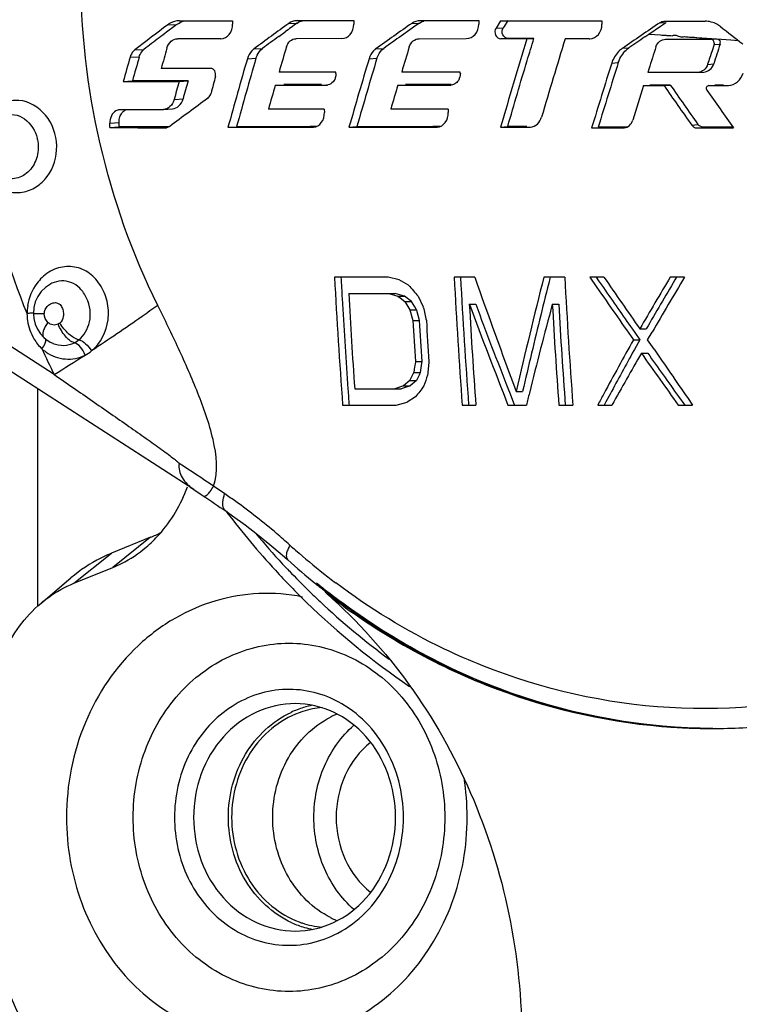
# Model space of a CAD drawing. Header units: millimetres. Extents: x 0 to 420, y 0 to 297.
# Tile 12 of 105: x 87.35 to 90.39, y 115.24 to 119.39. Entities that reach past the tile are written whole.
import ezdxf

# ---------------------------------------------------------------- set-up
doc = ezdxf.new("R2010")
doc.units = ezdxf.units.MM
doc.header["$LTSCALE"] = 23.1
doc.layers.get('0').update_dxf_attribs({"linetype": 'CONTINUOUS'})
doc.layers.add('DIM_PILOTEES', color=7, linetype='CONTINUOUS')
doc.styles.get("Standard").update_dxf_attribs({"font": 'txt', "width": 0.7})
doc.dimstyles.new('DIMSTYLE_1', dxfattribs={"dimtxt": 2.5, "dimasz": 3.5, "dimexe": 2, "dimexo": 0, "dimtad": 1, "dimlfac": 3.333333, "dimdsep": 46, "dimtxsty": 'Standard', "dimblk": '_FILLED', "dimblk1": '_FILLED', "dimblk2": '_FILLED', "dimcen": 0.09, "dimazin": 2, "dimtp": 0.5, "dimtm": 0.5, "dimtfac": 1, "dimtofl": 0, "dimtmove": 0, "dimatfit": 3, "dimldrblk": '_FILLED', "dimfxl": 0, "dimtolj": 1, "dimarcsym": 0})

# ---------------------------------------------------------------- blocks, each defined once
blk = doc.blocks.new('_FILLED')
at = {"color": 0, "linetype": 'ByBlock'}
blk.add_solid([(0, 0), (-1, 0.1429), (-1, -0.1429)], dxfattribs=at)
blk = doc.blocks.new('*D2')
at = {"layer": 'DIM_PILOTEES', "color": 2, "linetype": 'Continuous'}
for p, q in [((88.8747, 130.8745), (44.9762, 130.8745)), ((46.9762, 130.8745), (46.9762, 93.3745)), ((46.9762, 55.8745), (46.9762, 93.3745)), ((81.4324, 55.8745), (44.9762, 55.8745))]:
    blk.add_line(p, q, dxfattribs=at)
at = {"layer": 'DIM_PILOTEES', "color": 2, "linetype": 'Continuous', "xscale": 3.5, "yscale": 3.5, "zscale": 3.5}
for p, rotation in [((46.9762, 130.8745), 90), ((46.9762, 55.8745), 270)]:
    blk.add_blockref('_FILLED', p, dxfattribs=dict(at, rotation=rotation))
at = {"layer": 'DIM_PILOTEES', "color": 2, "linetype": 'Continuous', "insert": (43.8512, 93.3745), "char_height": 2.5, "width": 8.571429, "attachment_point": 2, "rotation": 90, "line_spacing_factor": 0.9}
blk.add_mtext('{\\ftxt;\\W0.0001;\\H0.0001;\\~}{\\ftxt;\\W2.2857142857;\\H2.5; }{\\ftxt;\\W0.0001;\\H0.0001;\\~}', dxfattribs=at)
blk = doc.blocks.new('*D3')
at = {"layer": 'DIM_PILOTEES', "color": 2, "linetype": 'Continuous'}
for p, q in [((74.3574, 100.1284), (74.3574, 170.3745)), ((137.9574, 98.666), (137.9574, 170.3745)), ((74.3574, 168.3745), (106.1574, 168.3745)), ((137.9574, 168.3745), (106.1574, 168.3745))]:
    blk.add_line(p, q, dxfattribs=at)
at = {"layer": 'DIM_PILOTEES', "color": 2, "linetype": 'Continuous', "xscale": 3.5, "yscale": 3.5, "zscale": 3.5, "rotation": 180}
blk.add_blockref('_FILLED', (74.3574, 168.3745), dxfattribs=at)
at = {"layer": 'DIM_PILOTEES', "color": 2, "linetype": 'Continuous', "xscale": 3.5, "yscale": 3.5, "zscale": 3.5}
blk.add_blockref('_FILLED', (137.9574, 168.3745), dxfattribs=at)
at = {"layer": 'DIM_PILOTEES', "color": 2, "linetype": 'Continuous', "insert": (106.1574, 171.4995), "char_height": 2.5, "width": 8.035714, "attachment_point": 2, "line_spacing_factor": 0.9}
blk.add_mtext('{\\ftxt;\\W0.0001;\\H0.0001;\\~}{\\ftxt;\\W2.1428571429;\\H2.5; }{\\ftxt;\\W0.0001;\\H0.0001;\\~}', dxfattribs=at)
blk = doc.blocks.new('*D9')
at = {"layer": 'DIM_PILOTEES', "color": 2, "linetype": 'Continuous'}
for p, q in [((88.1574, 126.9745), (49.9762, 126.9745)), ((51.9762, 126.9745), (51.9762, 91.4245)), ((51.9762, 55.8745), (51.9762, 91.4245)), ((80.3574, 55.8745), (49.9762, 55.8745))]:
    blk.add_line(p, q, dxfattribs=at)
at = {"layer": 'DIM_PILOTEES', "color": 2, "linetype": 'Continuous', "xscale": 3.5, "yscale": 3.5, "zscale": 3.5}
for p, rotation in [((51.9762, 126.9745), 90), ((51.9762, 55.8745), 270)]:
    blk.add_blockref('_FILLED', p, dxfattribs=dict(at, rotation=rotation))
at = {"layer": 'DIM_PILOTEES', "color": 2, "linetype": 'Continuous', "insert": (48.8512, 91.4245), "char_height": 2.5, "width": 8.571429, "attachment_point": 2, "rotation": 90, "line_spacing_factor": 0.9}
blk.add_mtext('{\\ftxt;\\W0.0001;\\H0.0001;\\~}{\\ftxt;\\W2.2857142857;\\H2.5; }{\\ftxt;\\W0.0001;\\H0.0001;\\~}', dxfattribs=at)

msp = doc.modelspace()

# ---------------------------------------------------------------- linework, layer by layer
at = {"color": 7, "linetype": 'Continuous'}
for p, q in [((88.0282, 119.3864), (88.026, 119.3864)), ((88.0282, 119.3864), (88.2141, 119.3865)), ((88.2141, 119.3865), (88.2516, 119.3865)), ((88.2516, 119.3865), (88.2517, 119.3721)), ((88.4896, 119.375), (88.5247, 119.3762)), ((88.5241, 119.3866), (88.5223, 119.3865)), ((88.5241, 119.3866), (88.7234, 119.3866)), ((88.7234, 119.3866), (88.7636, 119.3866)), ((88.7636, 119.3866), (88.7638, 119.3724)), ((89.0089, 119.3751), (89.0412, 119.3763)), ((89.0412, 119.3763), (89.026, 119.3656)), ((89.0443, 119.3866), (89.2498, 119.3866)), ((89.2498, 119.3866), (89.2912, 119.3866)), ((89.2912, 119.3866), (89.2913, 119.3724)), ((89.3838, 119.3856), (89.3645, 119.3555)), ((89.3838, 119.3856), (89.8113, 119.3856)), ((89.4141, 119.3867), (89.3981, 119.3618)), ((89.8113, 119.3856), (89.8114, 119.3711)), ((90.0558, 119.378), (90.0825, 119.3792)), ((90.0594, 119.3634), (90.0795, 119.3771)), ((90.0748, 119.384), (90.2468, 119.3843)), ((90.0795, 119.3771), (90.0825, 119.3792)), ((87.9779, 119.3689), (88.0157, 119.3701)), ((88.4471, 119.3198), (88.4736, 119.3392)), ((89.0006, 119.3478), (88.9649, 119.3226)), ((89.026, 119.3656), (89.0006, 119.3478)), ((89.3645, 119.3555), (89.3949, 119.3568)), ((89.3981, 119.3618), (89.3949, 119.3568)), ((90.01, 119.3297), (90.0594, 119.3634)), ((88.2025, 119.3104), (88.0205, 119.3104)), ((88.7129, 119.3106), (88.52, 119.3104)), ((89.0401, 119.3104), (89.2389, 119.3106)), ((89.385, 119.3094), (89.4152, 119.3109)), ((89.4945, 119.3094), (89.385, 119.3094)), ((89.5242, 119.3109), (89.4152, 119.3109)), ((89.4945, 119.3094), (89.5242, 119.3109)), ((89.7575, 119.3094), (89.6563, 119.3094)), ((89.7575, 119.3094), (89.76, 119.3095)), ((89.7575, 119.3094), (89.7598, 119.3095)), ((89.9926, 119.3177), (90.01, 119.3297)), ((90.01, 119.3297), (90.035, 119.3279)), ((90.035, 119.3279), (90.0588, 119.3262)), ((90.0805, 119.3081), (90.2709, 119.3081)), ((90.1026, 119.3234), (90.1076, 119.3228)), ((90.2709, 119.3081), (90.2965, 119.3096)), ((90.2965, 119.3097), (90.3554, 119.3056)), ((90.3554, 119.3056), (90.3863, 119.3035)), ((87.8394, 119.2633), (87.8779, 119.265)), ((88.3425, 119.2678), (88.3783, 119.2695)), ((88.857, 119.2678), (88.8901, 119.2695)), ((89.8978, 119.2698), (89.9254, 119.2716)), ((90.2851, 119.2859), (90.2764, 119.2592)), ((90.2851, 119.2859), (90.3106, 119.2875)), ((87.8193, 119.2322), (87.8579, 119.2342)), ((88.3144, 119.2258), (88.3504, 119.2277)), ((88.828, 119.2258), (88.8613, 119.2277)), ((89.8529, 119.2076), (89.8807, 119.2097)), ((88.1603, 119.1848), (87.9508, 119.1848)), ((88.648, 119.1698), (88.4483, 119.1698)), ((88.6883, 119.1698), (88.648, 119.1698)), ((88.6884, 119.1642), (88.6883, 119.1698)), ((89.1719, 119.1698), (88.9661, 119.1698)), ((89.2134, 119.1698), (89.1719, 119.1698)), ((89.2136, 119.1642), (89.2135, 119.1698)), ((90.0093, 119.1821), (90.0047, 119.1675)), ((90.0415, 119.1675), (90.0047, 119.1675)), ((90.2132, 119.1675), (90.0415, 119.1675)), ((90.2166, 119.1678), (90.2132, 119.1677)), ((90.2166, 119.1678), (90.2424, 119.1698)), ((90.2579, 119.2022), (90.2834, 119.2038)), ((87.7904, 119.1298), (87.8292, 119.1323)), ((87.7904, 119.1298), (88.0264, 119.1297)), ((87.8927, 119.1322), (87.8292, 119.1323)), ((88.0639, 119.1322), (87.8927, 119.1322)), ((88.0264, 119.1297), (88.0639, 119.1322)), ((88.4323, 119.1146), (88.6483, 119.1146)), ((88.6281, 119.1172), (88.4677, 119.1172)), ((88.6483, 119.1146), (88.6522, 119.1149)), ((88.6506, 119.1147), (88.6483, 119.1146)), ((88.9495, 119.1146), (89.1722, 119.1146)), ((89.1749, 119.1172), (88.9822, 119.1172)), ((89.1749, 119.1148), (89.1721, 119.1146)), ((89.1722, 119.1146), (89.1749, 119.1149)), ((89.9873, 119.1124), (90.0736, 119.1124)), ((90.1002, 119.1149), (90.0143, 119.1149)), ((90.0736, 119.1124), (90.1002, 119.1149)), ((90.2623, 119.1124), (90.3009, 119.1124)), ((90.3252, 119.1149), (90.2878, 119.1149)), ((90.3009, 119.1124), (90.3391, 119.1124)), ((90.3391, 119.1126), (90.3453, 119.1128)), ((88.005, 119.0535), (88.0427, 119.0564)), ((87.7773, 119.0109), (87.7748, 119.0107)), ((87.957, 119.0109), (87.7773, 119.0109)), ((87.9604, 119.0111), (87.957, 119.0109)), ((87.9604, 119.011), (87.9983, 119.0142)), ((88.5994, 119.0127), (88.4032, 119.0127)), ((88.639, 119.0127), (88.5994, 119.0127)), ((88.639, 119.0127), (88.6394, 118.9983)), ((89.1223, 119.0127), (88.9195, 119.0127)), ((89.1625, 119.0127), (89.1223, 119.0127)), ((89.1625, 119.0127), (89.1629, 118.9983)), ((87.7337, 118.9533), (87.7728, 118.9567)), ((87.7342, 118.9353), (87.7337, 118.9533)), ((87.7342, 118.9353), (87.7733, 118.9389)), ((87.7733, 118.9389), (87.7728, 118.9567)), ((87.9727, 118.9384), (87.7733, 118.9389)), ((87.9704, 118.9348), (87.973, 118.935)), ((87.9838, 118.9384), (87.9727, 118.9384)), ((88.6055, 118.94), (88.5801, 118.94)), ((88.5897, 118.9366), (88.5938, 118.9368)), ((88.5898, 118.9366), (88.5937, 118.937)), ((88.7434, 118.9366), (88.7772, 118.9401)), ((89.128, 118.94), (89.0971, 118.94)), ((89.128, 118.94), (89.0972, 118.94)), ((89.1117, 118.9366), (89.1163, 118.9371)), ((89.1117, 118.9366), (89.1164, 118.9369)), ((89.3836, 118.9366), (89.4139, 118.9402)), ((89.3836, 118.9366), (89.504, 118.9365)), ((89.4937, 118.9401), (89.4139, 118.9402)), ((89.504, 118.9365), (89.5097, 118.9372)), ((89.504, 118.9365), (89.5097, 118.937)), ((89.768, 118.934), (89.901, 118.934)), ((89.8855, 118.9375), (89.7962, 118.9375)), ((89.9167, 118.9375), (89.8855, 118.9375)), ((89.901, 118.9341), (89.9059, 118.9344)), ((90.1907, 118.9455), (90.2167, 118.9489)), ((90.2118, 118.934), (90.3673, 118.934)), ((90.3398, 118.9375), (90.2376, 118.9375)), ((90.3648, 118.9375), (90.3398, 118.9375)), ((87.4986, 117.8931), (86.4577, 118.5645)), ((88.0877, 117.4083), (86.4465, 118.4668)), ((88.9082, 118.3045), (88.6824, 118.3045)), ((88.956, 118.293), (88.9082, 118.3045)), ((89.2743, 118.3045), (89.1876, 118.3045)), ((89.6548, 118.3045), (89.5663, 118.3045)), ((89.5932, 118.3045), (89.5916, 118.2982)), ((89.8197, 118.3045), (89.7602, 118.3045)), ((89.7602, 118.3045), (89.7906, 118.2605)), ((89.7871, 118.3045), (89.7976, 118.2893)), ((90.1605, 118.3045), (90.1, 118.3045)), ((90.1269, 118.3045), (90.1199, 118.2927)), ((87.4894, 118.2782), (87.485, 118.2761)), ((88.9951, 118.2701), (88.956, 118.293)), ((89.7976, 118.2893), (89.8175, 118.2604)), ((88.7422, 118.2356), (88.9388, 118.2356)), ((88.9116, 118.2356), (88.9501, 118.2241)), ((88.9773, 118.2241), (88.9388, 118.2356)), ((88.9501, 118.2241), (88.9773, 118.2241)), ((88.9501, 118.2241), (88.96, 118.2165)), ((88.96, 118.2165), (88.9799, 118.2011)), ((89.007, 118.2011), (88.9773, 118.2241)), ((89.0356, 118.2241), (89.0573, 118.1782)), ((88.9799, 118.2011), (89.007, 118.2011)), ((88.9799, 118.2011), (89.0008, 118.1667)), ((89.0208, 118.1782), (89.007, 118.2011)), ((89.028, 118.1667), (89.0208, 118.1782)), ((89.2516, 118.1896), (89.2786, 118.1896)), ((89.6019, 118.1896), (89.6289, 118.1896)), ((87.4111, 118.1494), (87.413, 118.1292)), ((87.4112, 118.1493), (87.4111, 118.1494)), ((89.0008, 118.1667), (89.028, 118.1667)), ((89.0008, 118.1667), (89.013, 118.1207)), ((89.028, 118.1667), (89.03, 118.159)), ((89.03, 118.159), (89.0381, 118.1284)), ((89.0381, 118.1284), (89.0402, 118.1207)), ((89.013, 118.1207), (89.0402, 118.1207)), ((89.9716, 118.0862), (89.9986, 118.0862)), ((89.9404, 118.0843), (89.9498, 118.0709)), ((89.9498, 118.0709), (89.9714, 118.0403)), ((90.0045, 118.0403), (90.023, 118.072)), ((87.4933, 118.0249), (87.4936, 118.0247)), ((89.9444, 118.0403), (89.9714, 118.0403)), ((89.9714, 118.0403), (89.9486, 117.9991)), ((90.0314, 118.0008), (90.0045, 118.0403)), ((89.9486, 117.9991), (89.946, 117.9942)), ((89.9781, 117.9828), (90.0051, 117.9828)), ((89.0239, 117.9484), (89.0511, 117.9484)), ((89.05, 117.9407), (89.0447, 117.9024)), ((89.0511, 117.9484), (89.05, 117.9407)), ((89.0009, 117.8679), (89.0175, 117.9024)), ((89.0175, 117.9024), (89.0447, 117.9024)), ((89.0392, 117.8909), (89.0281, 117.8679)), ((89.0447, 117.9024), (89.0392, 117.8909)), ((88.7375, 117.8543), (88.7391, 117.8314)), ((88.974, 117.845), (88.937, 117.8335)), ((89.0013, 117.845), (88.9643, 117.8335)), ((89.0009, 117.8679), (88.974, 117.845)), ((88.974, 117.845), (89.0013, 117.845)), ((89.0009, 117.8679), (89.0281, 117.8679)), ((89.0281, 117.8679), (89.0013, 117.845)), ((87.429, 116.9157), (87.429, 117.8332)), ((88.7677, 117.8335), (88.9643, 117.8335)), ((89.0248, 117.799), (88.9885, 117.776)), ((89.4142, 117.8353), (89.4234, 117.8118)), ((89.4234, 117.8118), (89.4383, 117.7738)), ((89.4494, 117.822), (89.4766, 117.822)), ((89.8458, 117.8104), (89.8284, 117.7781)), ((90.1348, 117.8009), (90.1609, 117.7645)), ((90.1722, 117.7964), (90.1944, 117.7645)), ((88.7166, 117.7645), (88.942, 117.7645)), ((88.942, 117.7645), (88.9885, 117.776)), ((89.2216, 117.7645), (89.2793, 117.7645)), ((89.4147, 117.7645), (89.4926, 117.7645)), ((89.4383, 117.7738), (89.4419, 117.7645)), ((89.6296, 117.7645), (89.6886, 117.7645)), ((89.794, 117.7645), (89.8535, 117.7645)), ((89.8284, 117.7781), (89.8211, 117.7645)), ((90.1338, 117.7645), (90.1944, 117.7645)), ((88.2186, 117.3897), (88.1712, 117.4218)), ((88.2243, 117.3161), (88.2281, 117.3111)), ((88.226, 117.3176), (88.2297, 117.3126)), ((87.9059, 117.2063), (87.741, 117.1392)), ((87.9059, 117.2063), (87.7467, 117.0794)), ((87.5818, 117.0124), (87.741, 117.1392)), ((87.5818, 117.0124), (87.7467, 117.0794)), ((87.4419, 116.9274), (87.5697, 117.0352)), ((90.0637, 116.4086), (90.0682, 116.4082)), ((90.0638, 116.4099), (90.0683, 116.4097)), ((90.2792, 116.3995), (90.2926, 116.4002)), ((90.2792, 116.3995), (90.2926, 116.3996))]:
    msp.add_line(p, q, dxfattribs=at)
for points in [[(87.485, 118.2761), (87.4826, 118.2748), (87.4616, 118.2609), (87.4436, 118.2434), (87.4294, 118.2232), (87.419, 118.2006), (87.4128, 118.1756), (87.4111, 118.1494)], [(87.413, 118.1292), (87.4187, 118.1062), (87.4281, 118.0847), (87.4409, 118.0651), (87.455, 118.0497)], [(87.455, 118.0497), (87.4635, 118.0424), (87.4817, 118.0304), (87.4933, 118.0249)], [(88.0878, 117.4083), (88.0984, 117.4014), (88.1092, 117.3943), (88.1199, 117.3871), (88.1276, 117.3819)], [(88.2242, 117.3163), (88.2515, 117.2976), (88.3049, 117.2591), (88.3577, 117.2188), (88.4099, 117.1765), (88.4613, 117.1325), (88.4841, 117.1121)]]:
    msp.add_lwpolyline(points, dxfattribs=at)
for centre, radius, start, end in [((103.0777, 99.2085), 24.8898, 125.88138, 126.30038), ((96.4902, 108.3416), 13.6093, 125.82405, 126.08973), ((105.8511, 95.3823), 29.3141, 125.06777, 125.43122), ((112.6307, 86.2284), 40.1064, 124.25493, 124.5284), ((100.663, 102.5826), 21.0402, 127.07771, 127.55185), ((99.1811, 104.5877), 18.5253, 127.22909, 127.35214), ((100.6083, 102.7017), 20.8904, 127.07002, 127.21616), ((112.6708, 147.9382), 36.2842, 231.9603, 232.14752), ((101.5042, 101.5348), 22.3616, 127.33781, 127.54357), ((100.1317, 103.2759), 19.8478, 126.06554, 126.3115), ((105.6271, 95.7463), 28.8699, 125.25022, 125.43224), ((111.4582, 112.5745), 22.9732, 162.95239, 163.92235), ((112.3663, 112.2735), 23.775, 162.78621, 163.616), ((112.3844, 86.6288), 39.6227, 124.41098, 124.52881), ((104.8282, 114.462), 17.5258, 164.07622, 164.36653), ((106.8136, 113.8471), 19.1211, 163.50658, 163.83716), ((109.1101, 113.1316), 21.0296, 163.01235, 163.31377), ((114.7991, 111.2841), 26.0175, 162.11085, 162.32825), ((116.4129, 110.7477), 27.4875, 161.96175, 162.08666), ((116.1528, 110.8423), 27.1872, 161.90266, 162.08818), ((104.2145, 114.5567), 17.0489, 164.08316, 164.44073), ((104.1599, 114.5852), 16.9519, 164.08292, 164.44081), ((111.3822, 112.5478), 24.015, 163.85453, 164.5716), ((111.2951, 112.5854), 23.8867, 163.85469, 164.57173), ((112.3216, 112.196), 24.5227, 163.34171, 164.04576), ((112.2302, 112.2356), 24.3925, 163.34255, 164.04645), ((113.4814, 111.7346), 24.7563, 162.42537, 163.08493), ((113.5819, 111.6919), 24.8907, 162.42541, 163.08491), ((105.0031, 114.3352), 17.6408, 164.22946, 164.48657), ((104.9523, 114.3627), 17.5489, 164.22947, 164.48654), ((105.7094, 114.5274), 18.1295, 165.22115, 165.45476), ((89.1593, 119.1624), 0.0541, 334.5561, 341.4964), ((106.6285, 113.8717), 18.9365, 163.92657, 164.24721), ((108.9221, 113.1705), 20.8383, 163.42618, 163.71831), ((114.5932, 111.3589), 25.7986, 162.51003, 162.84973), ((112.5857, 134.7847), 27.4302, 214.84464, 215.27049), ((112.4829, 134.6972), 27.2726, 214.84456, 215.27077), ((113.6015, 135.4884), 28.5285, 215.07693, 215.47007), ((101.9777, 100.179), 23.4037, 126.22608, 126.71279), ((87.819, 118.9726), 0.0419, 117.9776, 126.1175), ((88.0967, 227.5527), 108.618, 269.808764, 269.933379), ((87.9705, 118.96), 0.0252, 269.5302, 275.6336), ((88.4112, 241.9911), 123.0547, 269.91685, 270.08312), ((88.4511, 244.3469), 125.407, 269.916855, 270.058983), ((88.9276, 253.2591), 134.3226, 269.921443, 270.078528), ((88.9649, 255.1092), 136.1692, 269.921019, 270.055676), ((87.2756, 118.8544), 0.156, 11.5637, 13.2542), ((90.9197, 119.5732), 3.8118, 192.6873, 201.9402), ((112.952, 119.5699), 24.3025, 182.98447, 184.26015), ((113.0029, 119.5789), 24.3267, 183.00279, 183.21568), ((113.6208, 119.5702), 24.4659, 182.96526, 184.23239), ((113.5093, 119.5699), 24.3276, 182.98151, 184.25588), ((114.1428, 127.0569), 26.3637, 199.38919, 200.50486), ((112.5235, 112.4907), 23.6819, 165.78877, 166.99001), ((112.6147, 112.4825), 23.7462, 165.82354, 166.20858), ((114.1711, 119.5703), 24.549, 182.95558, 184.2184), ((114.0556, 135.0043), 29.4323, 214.56881, 215.08651), ((111.8909, 105.3407), 25.3556, 149.25079, 149.82308), ((111.9783, 105.2383), 25.4311, 149.0833, 149.69208), ((111.5556, 138.1371), 30.0612, 221.3676, 221.48442), ((114.0197, 135.0219), 29.4618, 214.67499, 215.19733), ((113.8898, 134.919), 29.2743, 214.68415, 215.10454), ((111.7757, 105.4311), 25.1872, 149.29354, 149.8383), ((112.8428, 119.5696), 24.1662, 183.21493, 184.07022), ((113.0328, 119.5699), 24.3272, 183.14411, 184.09311), ((87.5954, 118.1498), 0.2114, 170.7084, 180.2308), ((113.8748, 123.7137), 25.4274, 192.57408, 192.70676), ((113.6507, 119.5674), 24.438, 183.2319, 184.23071), ((114.0703, 127.4709), 26.4973, 200.50392, 201.48852), ((113.9508, 127.4218), 26.3429, 200.51548, 201.34074), ((112.2804, 112.1291), 23.4743, 165.03817, 165.98297), ((114.0636, 119.5675), 24.5004, 183.22397, 184.22022), ((113.9522, 119.5672), 24.3623, 183.24158, 184.2435), ((87.4102, 118.0557), 0.097, 100.7067, 105.7343), ((87.6012, 118.152), 0.2173, 180.7855, 188.2528), ((112.2078, 112.5818), 23.3273, 166.20726, 167.01856), ((113.3904, 119.5701), 24.4204, 183.40249, 183.80765), ((113.2787, 119.5698), 24.2818, 183.42131, 183.82878), ((113.4643, 119.5701), 24.4371, 183.40024, 183.80511), ((87.4636, 118.0585), 0.0123, 219.2404, 225.6188), ((87.5803, 118.1435), 0.1946, 210.9828, 218.8474), ((87.5729, 118.1374), 0.185, 218.8278, 227.1392), ((87.5333, 118.1264), 0.1111, 297.0948, 308.7116), ((111.2994, 106.2135), 24.4113, 151.02151, 151.63286), ((87.5623, 118.1286), 0.1713, 227.7445, 235.1842), ((90.7924, 119.5229), 3.6749, 204.4511, 206.3272), ((83.3183, 124.6656), 7.9587, 301.6849, 302.79628), ((87.5532, 118.1229), 0.1659, 297.2757, 308.5743), ((111.1366, 106.3258), 24.1908, 151.16095, 151.65683), ((111.181, 105.7436), 24.4819, 150.00471, 150.59287), ((114.3605, 135.2135), 29.8563, 215.24828, 215.76289), ((114.2385, 135.1163), 29.6785, 215.26091, 215.69228), ((114.4804, 134.6948), 29.6048, 214.3257, 214.80608), ((112.1013, 114.7101), 23.3035, 172.01217, 172.12626), ((112.4611, 115.6213), 23.4956, 174.31588, 174.45665), ((110.611, 110.4401), 22.7881, 160.91564, 161.03787), ((108.1429, 103.3799), 23.9461, 142.83811, 142.97597), ((112.6533, 119.5564), 23.9764, 184.12574, 184.2859), ((111.948, 112.2126), 23.1315, 165.98411, 166.11257), ((110.9385, 106.409), 24.0008, 151.63422, 151.76224), ((85.98, 114.2661), 3.8419, 55.2247, 57.8205), ((107.03, 145.1304), 33.575, 235.73726, 235.93636), ((86.8868, 115.4202), 2.3775, 54.5596, 55.9327), ((90.9696, 119.4022), 3.4479, 217.3341, 222.6225), ((87.7572, 117.5716), 0.3945, 292.1553, 299.096), ((90.9209, 119.3827), 3.3585, 219.9987, 222.9671), ((90.4078, 119.2965), 2.8584, 227.9693, 228.6147), ((90.3922, 119.2786), 2.8346, 228.6113, 231.7053), ((90.8898, 119.3541), 3.3164, 222.9719, 223.6703), ((90.4429, 119.2851), 2.9255, 227.9671, 231.028), ((90.8732, 119.3382), 3.2933, 223.6691, 225.7113), ((90.3711, 119.2522), 2.8008, 231.7086, 233.0437), ((90.4307, 119.2703), 2.9063, 231.0309, 231.416), ((90.4267, 119.2463), 2.8805, 230.7882, 232.0879), ((90.8556, 119.3202), 3.2682, 225.7125, 226.8682), ((90.4257, 119.2639), 2.8982, 231.4157, 232.3234), ((87.0912, 115.491), 2.1482, 43.4111, 44.6455), ((90.4189, 119.2551), 2.8871, 232.3235, 233.0651), ((90.8, 119.2581), 3.1849, 226.8342, 233.6693), ((88.6678, 116.1047), 0.4004, 106.853, 114.9766), ((88.6671, 116.1038), 0.3862, 107.8686, 110.3424), ((88.6648, 116.1112), 0.3783, 95.3024, 107.8847), ((88.665, 116.1134), 0.3913, 101.0893, 106.8235), ((88.8436, 116.0973), 0.3932, 114.7873, 117.0291), ((88.8427, 116.0992), 0.3911, 112.424, 114.7873), ((90.2792, 118.9614), 2.5618, 265.2769, 266.8296), ((90.2792, 118.962), 2.5625, 266.8296, 268.0943), ((90.2792, 118.9625), 2.563, 268.0944, 270), ((90.2791, 118.9633), 2.5637, 270.3003, 276.0879), ((88.1873, 116.0244), 1.0552, 0.0078, 9.0786), ((88.8436, 115.9518), 0.3932, 242.9709, 245.2098), ((88.8427, 115.9499), 0.3911, 245.2098, 247.5766), ((88.6676, 115.9437), 0.3997, 245.526, 253.6561), ((88.6672, 115.9456), 0.3865, 249.7093, 251.6143), ((88.6649, 115.9382), 0.3787, 251.5977, 264.743), ((88.6649, 115.9353), 0.3908, 253.6855, 258.9362)]:
    msp.add_arc(centre, radius, start, end, dxfattribs=at)
for points, knots in [([(92.8032, 120.8183), (92.9096, 120.5406), (93.0483, 119.952), (93.0242, 119.05), (92.7718, 118.1909), (92.3099, 117.4451), (91.6737, 116.8743), (90.9133, 116.5294), (90.0941, 116.4433), (89.5592, 116.5641), (89.309, 116.6636)], [0, 0, 0, 0, 0.130828, 0.262503, 0.392895, 0.520228, 0.643644, 0.763545, 0.881554, 1, 1, 1, 1]), ([(87.936, 118.1851), (87.829, 118.4013), (87.6652, 118.8634), (87.6104, 119.3504), (87.6104, 119.5945)], [0, 0, 0, 0, 0.49695, 1, 1, 1, 1]), ([(88.026, 119.3864), (88.0132, 119.386), (87.9959, 119.3809), (87.9814, 119.3715), (87.9778, 119.3688)], [0, 0, 0, 0, 0.74106, 1, 1, 1, 1]), ([(90.3122, 119.3613), (90.3075, 119.365), (90.288, 119.3779), (90.2641, 119.3843), (90.2468, 119.3843)], [0, 0, 0, 0, 0.256329, 1, 1, 1, 1]), ([(88.2024, 119.3104), (88.2155, 119.3104), (88.244, 119.3267), (88.2519, 119.3568), (88.2518, 119.3721)], [0, 0, 0, 0, 0.459652, 1, 1, 1, 1]), ([(88.7129, 119.3106), (88.7264, 119.3107), (88.7554, 119.3266), (88.7639, 119.357), (88.7638, 119.3724)], [0, 0, 0, 0, 0.466568, 1, 1, 1, 1]), ([(89.2389, 119.3106), (89.2527, 119.3107), (89.2823, 119.3262), (89.2914, 119.357), (89.2913, 119.3723)], [0, 0, 0, 0, 0.472742, 1, 1, 1, 1]), ([(89.3645, 119.3555), (89.3591, 119.347), (89.3568, 119.3242), (89.3758, 119.3094), (89.385, 119.3094)], [0, 0, 0, 0, 0.523429, 1, 1, 1, 1]), ([(89.4152, 119.3109), (89.4061, 119.3109), (89.3873, 119.3257), (89.3895, 119.3483), (89.3949, 119.3568)], [0, 0, 0, 0, 0.475511, 1, 1, 1, 1]), ([(89.7598, 119.3095), (89.7736, 119.3102), (89.8023, 119.3257), (89.8115, 119.3561), (89.8114, 119.3711)], [0, 0, 0, 0, 0.478626, 1, 1, 1, 1]), ([(87.9749, 119.2703), (87.978, 119.2812), (87.9889, 119.3011), (88.0105, 119.3104), (88.0205, 119.3104)], [0, 0, 0, 0, 0.533782, 1, 1, 1, 1]), ([(88.4793, 119.2756), (88.4821, 119.2852), (88.492, 119.3025), (88.5111, 119.3104), (88.52, 119.3104)], [0, 0, 0, 0, 0.527936, 1, 1, 1, 1]), ([(88.9981, 119.2757), (89.001, 119.2852), (89.0115, 119.3027), (89.031, 119.3104), (89.0401, 119.3104)], [0, 0, 0, 0, 0.522702, 1, 1, 1, 1]), ([(89.4139, 118.9402), (89.4407, 119.033), (89.4767, 119.1568), (89.5147, 119.28), (89.5242, 119.3109)], [0, 0, 0, 0, 0.749205, 1, 1, 1, 1]), ([(90.0395, 119.2761), (90.0424, 119.285), (90.053, 119.3014), (90.0717, 119.3081), (90.0805, 119.3081)], [0, 0, 0, 0, 0.514439, 1, 1, 1, 1]), ([(90.0588, 119.3262), (90.066, 119.3253), (90.0807, 119.3249), (90.0952, 119.3237), (90.1026, 119.3234)], [0, 0, 0, 0, 0.49969, 1, 1, 1, 1]), ([(90.1076, 119.3228), (90.111, 119.3246), (90.1188, 119.3268), (90.1263, 119.3243), (90.1299, 119.3229)], [0, 0, 0, 0, 0.497145, 1, 1, 1, 1]), ([(90.1299, 119.3229), (90.1332, 119.3216), (90.1395, 119.3183), (90.1503, 119.318), (90.1606, 119.3197), (90.1745, 119.3174), (90.1919, 119.3172), (90.2198, 119.3147), (90.2547, 119.3126), (90.2827, 119.3107), (90.2966, 119.3096)], [0, 0, 0, 0, 0.063186, 0.125125, 0.187289, 0.24966, 0.374352, 0.499244, 0.749377, 1, 1, 1, 1]), ([(90.2858, 119.2936), (90.2854, 119.2974), (90.2821, 119.3048), (90.2744, 119.3081), (90.2708, 119.3081)], [0, 0, 0, 0, 0.515403, 1, 1, 1, 1]), ([(90.2965, 119.3097), (90.3, 119.3096), (90.3075, 119.3064), (90.3108, 119.2992), (90.3113, 119.2954)], [0, 0, 0, 0, 0.484304, 1, 1, 1, 1]), ([(87.8394, 119.2634), (87.8371, 119.2616), (87.8279, 119.2529), (87.8218, 119.2413), (87.8192, 119.2321)], [0, 0, 0, 0, 0.235997, 1, 1, 1, 1]), ([(87.8579, 119.2342), (87.8588, 119.2373), (87.8631, 119.2489), (87.8707, 119.2595), (87.8779, 119.265)], [0, 0, 0, 0, 0.266324, 1, 1, 1, 1]), ([(88.3425, 119.2678), (88.3392, 119.2654), (88.3266, 119.2539), (88.318, 119.2382), (88.3144, 119.2258)], [0, 0, 0, 0, 0.23847, 1, 1, 1, 1]), ([(88.3504, 119.2277), (88.3517, 119.232), (88.3576, 119.2478), (88.3683, 119.2622), (88.3783, 119.2695)], [0, 0, 0, 0, 0.264137, 1, 1, 1, 1]), ([(88.857, 119.2678), (88.8536, 119.2654), (88.8407, 119.254), (88.8318, 119.2383), (88.828, 119.2258)], [0, 0, 0, 0, 0.24076, 1, 1, 1, 1]), ([(88.8613, 119.2277), (88.8626, 119.232), (88.8688, 119.2479), (88.8798, 119.2622), (88.8901, 119.2695)], [0, 0, 0, 0, 0.261997, 1, 1, 1, 1]), ([(89.8978, 119.2698), (89.8922, 119.266), (89.8723, 119.2492), (89.8586, 119.2257), (89.8529, 119.2076)], [0, 0, 0, 0, 0.265532, 1, 1, 1, 1]), ([(89.8807, 119.2097), (89.8825, 119.2155), (89.8921, 119.2394), (89.9093, 119.2605), (89.9254, 119.2716)], [0, 0, 0, 0, 0.239082, 1, 1, 1, 1]), ([(88.1796, 119.1521), (88.1815, 119.1594), (88.18, 119.1747), (88.1667, 119.1848), (88.1603, 119.1848)], [0, 0, 0, 0, 0.540083, 1, 1, 1, 1]), ([(90.2578, 119.2023), (90.2549, 119.1931), (90.2443, 119.1763), (90.2257, 119.1685), (90.2166, 119.1678)], [0, 0, 0, 0, 0.513006, 1, 1, 1, 1]), ([(90.2424, 119.1698), (90.2514, 119.1705), (90.2698, 119.1782), (90.2805, 119.1947), (90.2835, 119.2038)], [0, 0, 0, 0, 0.487159, 1, 1, 1, 1]), ([(88.6854, 119.1447), (88.6828, 119.1367), (88.674, 119.1223), (88.6582, 119.1153), (88.6506, 119.1147)], [0, 0, 0, 0, 0.524253, 1, 1, 1, 1]), ([(89.2082, 119.1391), (89.205, 119.1325), (89.1958, 119.1208), (89.1817, 119.1153), (89.1749, 119.1148)], [0, 0, 0, 0, 0.516491, 1, 1, 1, 1]), ([(89.2137, 119.1643), (89.2131, 119.1611), (89.2135, 119.1545), (89.2117, 119.1483), (89.2106, 119.1452)], [0, 0, 0, 0, 0.503431, 1, 1, 1, 1]), ([(90.3453, 119.1128), (90.3591, 119.114), (90.3871, 119.1257), (90.4035, 119.1508), (90.4082, 119.1645)], [0, 0, 0, 0, 0.488198, 1, 1, 1, 1]), ([(90.2623, 119.1124), (90.2585, 119.1124), (90.2505, 119.1065), (90.2519, 119.0971), (90.2543, 119.0937)], [0, 0, 0, 0, 0.479723, 1, 1, 1, 1]), ([(87.4624, 118.9876), (87.4347, 119.0204), (87.3716, 119.0598), (87.2838, 119.0425), (87.245, 119.0202), (87.228, 119.0055)], [0, 0, 0, 0, 0.49439, 0.741088, 1, 1, 1, 1]), ([(88.005, 119.0535), (88.0019, 119.0424), (87.9914, 119.0223), (87.9704, 119.0119), (87.9604, 119.011)], [0, 0, 0, 0, 0.533104, 1, 1, 1, 1]), ([(87.9983, 119.0142), (88.0082, 119.015), (88.0291, 119.0254), (88.0396, 119.0454), (88.0427, 119.0564)], [0, 0, 0, 0, 0.466914, 1, 1, 1, 1]), ([(88.1468, 119.0585), (88.152, 119.0624), (88.1574, 119.07), (88.1603, 119.0783), (88.1609, 119.0805)], [0, 0, 0, 0, 0.733823, 1, 1, 1, 1]), ([(87.7597, 119.0062), (87.7514, 119.0016), (87.7373, 118.985), (87.7334, 118.9642), (87.7337, 118.9533)], [0, 0, 0, 0, 0.465521, 1, 1, 1, 1]), ([(87.7765, 118.9811), (87.7774, 118.9837), (87.7814, 118.9933), (87.7881, 119.002), (87.7943, 119.0065)], [0, 0, 0, 0, 0.266822, 1, 1, 1, 1]), ([(87.2431, 118.693), (87.2606, 118.6805), (87.2999, 118.662), (87.3645, 118.6584), (87.4248, 118.6817), (87.4901, 118.7428), (87.5244, 118.859), (87.4919, 118.9526), (87.4624, 118.9876)], [0, 0, 0, 0, 0.122543, 0.24089, 0.358731, 0.480462, 0.739453, 1, 1, 1, 1]), ([(87.2862, 118.9869), (87.3007, 118.9913), (87.3323, 118.9934), (87.3916, 118.9675), (87.42, 118.922), (87.4275, 118.8902)], [0, 0, 0, 0, 0.239291, 0.480819, 1, 1, 1, 1]), ([(88.5938, 118.9368), (88.6065, 118.938), (88.6326, 118.9548), (88.6397, 118.9837), (88.6394, 118.9983)], [0, 0, 0, 0, 0.466173, 1, 1, 1, 1]), ([(89.1164, 118.9368), (89.1293, 118.9382), (89.1557, 118.9547), (89.1632, 118.9838), (89.1629, 118.9983)], [0, 0, 0, 0, 0.472401, 1, 1, 1, 1]), ([(89.5097, 118.9369), (89.5203, 118.9381), (89.5419, 118.9485), (89.5536, 118.9688), (89.5568, 118.9798)], [0, 0, 0, 0, 0.482424, 1, 1, 1, 1]), ([(89.9059, 118.9344), (89.9139, 118.9353), (89.9302, 118.9429), (89.9391, 118.9582), (89.9416, 118.9664)], [0, 0, 0, 0, 0.485358, 1, 1, 1, 1]), ([(87.4284, 118.8857), (87.4333, 118.8621), (87.4318, 118.8134), (87.3998, 118.7503), (87.3404, 118.7144), (87.2952, 118.7196), (87.2756, 118.7274)], [0, 0, 0, 0, 0.269965, 0.525883, 0.763397, 1, 1, 1, 1]), ([(87.6566, 117.9932), (87.6953, 118.024), (87.7325, 118.1008), (87.7264, 118.203), (87.6961, 118.2744), (87.6449, 118.3289), (87.5768, 118.3536), (87.5054, 118.3451), (87.4646, 118.3191), (87.4474, 118.3024)], [0, 0, 0, 0, 0.253625, 0.387709, 0.519209, 0.643477, 0.76052, 0.877047, 1, 1, 1, 1]), ([(87.4474, 118.3024), (87.4395, 118.2948), (87.4101, 118.2609), (87.3921, 118.2174), (87.3867, 118.184)], [0, 0, 0, 0, 0.24489, 1, 1, 1, 1]), ([(87.6028, 118.0398), (87.6258, 118.0581), (87.6597, 118.1181), (87.6476, 118.2029), (87.6104, 118.2579), (87.572, 118.2845), (87.529, 118.2909), (87.5018, 118.2839), (87.4894, 118.2782)], [0, 0, 0, 0, 0.240974, 0.517149, 0.654343, 0.776274, 0.888332, 1, 1, 1, 1]), ([(87.4569, 118.1491), (87.4571, 118.1556), (87.4596, 118.1685), (87.4711, 118.1839), (87.4862, 118.1937), (87.5036, 118.1982), (87.5215, 118.1925), (87.533, 118.1768), (87.5381, 118.1579), (87.5382, 118.1445), (87.5371, 118.138)], [0, 0, 0, 0, 0.132098, 0.257532, 0.376573, 0.492007, 0.608144, 0.733662, 0.866258, 1, 1, 1, 1]), ([(87.936, 118.1851), (87.9141, 118.1692), (87.8222, 118.1035), (87.7285, 118.0403), (87.6566, 117.9932)], [0, 0, 0, 0, 0.239625, 1, 1, 1, 1]), ([(88.1712, 117.4218), (88.1934, 117.4837), (88.1754, 117.6265), (88.1079, 117.8148), (88.0255, 118.0028), (87.9659, 118.1246), (87.936, 118.1851)], [0, 0, 0, 0, 0.243529, 0.497768, 0.74998, 1, 1, 1, 1]), ([(87.4113, 118.1521), (87.4101, 118.1522), (87.4037, 118.1526), (87.3973, 118.1519), (87.3922, 118.1509)], [0, 0, 0, 0, 0.191443, 1, 1, 1, 1]), ([(87.4569, 118.1491), (87.4464, 118.1489), (87.4325, 118.1486), (87.4173, 118.1491), (87.4126, 118.149), (87.4112, 118.1493)], [0, 0, 0, 0, 0.692915, 0.908283, 1, 1, 1, 1]), ([(87.4723, 118.1133), (87.4641, 118.1017), (87.4526, 118.0837), (87.4489, 118.0572), (87.4541, 118.0507)], [0, 0, 0, 0, 0.629183, 1, 1, 1, 1]), ([(87.5158, 118.1059), (87.5091, 118.1025), (87.4926, 118.0999), (87.478, 118.1078), (87.4723, 118.1133)], [0, 0, 0, 0, 0.487675, 1, 1, 1, 1]), ([(87.5839, 118.0276), (87.5691, 118.0315), (87.5409, 118.0568), (87.5232, 118.0873), (87.5158, 118.1059)], [0, 0, 0, 0, 0.434403, 1, 1, 1, 1]), ([(87.6028, 118.0398), (87.5871, 118.0433), (87.5561, 118.0652), (87.533, 118.0931), (87.5227, 118.1104)], [0, 0, 0, 0, 0.444098, 1, 1, 1, 1]), ([(87.4471, 118.0018), (87.4525, 118.0092), (87.4603, 118.0214), (87.4651, 118.0377), (87.4628, 118.0432)], [0, 0, 0, 0, 0.60831, 1, 1, 1, 1]), ([(87.4936, 118.0247), (87.508, 118.0187), (87.5394, 118.0127), (87.5704, 118.0206), (87.5839, 118.0276)], [0, 0, 0, 0, 0.506217, 1, 1, 1, 1]), ([(87.6292, 117.9755), (87.6244, 117.9876), (87.6126, 118.0079), (87.594, 118.0248), (87.5839, 118.0276)], [0, 0, 0, 0, 0.55621, 1, 1, 1, 1]), ([(87.6028, 118.0398), (87.6136, 118.0375), (87.6344, 118.023), (87.6499, 118.0045), (87.6566, 117.9932)], [0, 0, 0, 0, 0.455513, 1, 1, 1, 1]), ([(87.4644, 117.988), (87.4881, 117.9715), (87.5446, 117.9506), (87.604, 117.9625), (87.6292, 117.9755)], [0, 0, 0, 0, 0.503225, 1, 1, 1, 1]), ([(87.4986, 117.8931), (87.5256, 117.8745), (87.5794, 117.8375), (87.6592, 117.7824), (87.7375, 117.7281), (87.8132, 117.6753), (87.8741, 117.6326), (87.9202, 117.5999), (87.9516, 117.5772), (87.9796, 117.5567), (88.0001, 117.5413), (88.013, 117.531), (88.0199, 117.5252), (88.0238, 117.5212), (88.0262, 117.5187), (88.0261, 117.5178)], [0, 0, 0, 0, 0.15178, 0.302135, 0.449508, 0.592703, 0.729656, 0.79399, 0.854355, 0.90923, 0.954738, 0.972586, 0.986411, 0.995671, 1, 1, 1, 1]), ([(88.0261, 117.5178), (88.0236, 117.4978), (88.0347, 117.4521), (88.0681, 117.421), (88.0878, 117.4083)], [0, 0, 0, 0, 0.461115, 1, 1, 1, 1]), ([(88.1276, 117.3819), (88.1298, 117.3804), (88.137, 117.3792), (88.1474, 117.3873), (88.159, 117.4016), (88.1669, 117.4142), (88.1712, 117.4218)], [0, 0, 0, 0, 0.125364, 0.301875, 0.588528, 1, 1, 1, 1]), ([(87.8867, 117.1645), (87.9061, 117.1809), (87.9806, 117.2531), (88.0347, 117.3456), (88.0612, 117.4191)], [0, 0, 0, 0, 0.245762, 1, 1, 1, 1]), ([(88.2242, 117.3165), (88.2203, 117.3192), (88.2111, 117.3308), (88.2097, 117.358), (88.2146, 117.3785), (88.2185, 117.3898)], [0, 0, 0, 0, 0.184308, 0.541686, 1, 1, 1, 1]), ([(88.494, 117.1734), (88.4754, 117.1901), (88.4019, 117.2546), (88.3247, 117.315), (88.2654, 117.3573)], [0, 0, 0, 0, 0.255577, 1, 1, 1, 1]), ([(88.494, 117.1734), (88.4905, 117.167), (88.4847, 117.1546), (88.4779, 117.135), (88.4783, 117.1176), (88.4842, 117.1123)], [0, 0, 0, 0, 0.33764, 0.627997, 1, 1, 1, 1]), ([(87.741, 117.1392), (87.7257, 117.133), (87.6647, 117.1053), (87.6082, 117.0677), (87.5697, 117.0352)], [0, 0, 0, 0, 0.247553, 1, 1, 1, 1]), ([(87.7467, 117.0794), (87.7592, 117.0845), (87.8091, 117.1072), (87.8552, 117.1379), (87.8867, 117.1645)], [0, 0, 0, 0, 0.247391, 1, 1, 1, 1]), ([(88.4325, 117.0673), (88.4752, 117.021), (88.6495, 116.8419), (88.8441, 116.6825), (88.9985, 116.5774)], [0, 0, 0, 0, 0.252436, 1, 1, 1, 1]), ([(87.4418, 116.9274), (87.4524, 116.9363), (87.4955, 116.97), (87.5439, 116.997), (87.5818, 117.0124)], [0, 0, 0, 0, 0.253301, 1, 1, 1, 1]), ([(89.309, 116.6636), (89.2541, 116.6854), (89.0357, 116.781), (88.8305, 116.9063), (88.6873, 117.0141)], [0, 0, 0, 0, 0.248085, 1, 1, 1, 1]), ([(88.5475, 116.9544), (88.4871, 116.9666), (88.3627, 116.9764), (88.1777, 116.9452), (88.0033, 116.8698), (87.7949, 116.7144), (87.6029, 116.4313), (87.5507, 116.1606), (87.5507, 116.0245)], [0, 0, 0, 0, 0.119061, 0.238374, 0.359252, 0.482673, 0.73697, 1, 1, 1, 1]), ([(88.6517, 116.9672), (88.7796, 116.8529), (89.0147, 116.5931), (89.2752, 116.1316), (89.4371, 115.6178), (89.4735, 115.2572), (89.4735, 115.0766)], [0, 0, 0, 0, 0.242764, 0.491256, 0.744361, 1, 1, 1, 1]), ([(88.6517, 116.9672), (88.8561, 116.8093), (89.3056, 116.5498), (89.8115, 116.4299), (90.0637, 116.4086)], [0, 0, 0, 0, 0.504973, 1, 1, 1, 1]), ([(90.2792, 116.3996), (89.9915, 116.4011), (89.4064, 116.5043), (88.8886, 116.7932), (88.6568, 116.9737)], [0, 0, 0, 0, 0.494817, 1, 1, 1, 1]), ([(87.2284, 116.4486), (87.2284, 116.5397), (87.2651, 116.7207), (87.3747, 116.8708), (87.4418, 116.9274)], [0, 0, 0, 0, 0.509278, 1, 1, 1, 1]), ([(90.2792, 116.3996), (89.997, 116.401), (89.4242, 116.4992), (88.9137, 116.7748), (88.684, 116.9474)], [0, 0, 0, 0, 0.495504, 1, 1, 1, 1]), ([(87.8322, 116.0245), (87.8322, 116.1198), (87.8653, 116.3094), (88.0088, 116.5531), (88.2276, 116.7196), (88.4902, 116.7792), (88.7528, 116.7196), (88.9716, 116.5531), (89.115, 116.3094), (89.1481, 116.1198), (89.1481, 116.0245)], [0, 0, 0, 0, 0.131323, 0.259024, 0.381446, 0.499995, 0.618542, 0.740967, 0.868673, 1, 1, 1, 1]), ([(88.6811, 116.5206), (88.645, 116.538), (88.568, 116.5631), (88.4469, 116.568), (88.3284, 116.5393), (88.183, 116.4586), (88.0445, 116.2861), (88.0068, 116.1121), (88.0068, 116.0245)], [0, 0, 0, 0, 0.120795, 0.24046, 0.36076, 0.483282, 0.736273, 1, 1, 1, 1]), ([(88.9736, 116.0245), (88.9736, 116.127), (88.9328, 116.2838), (88.8069, 116.4426), (88.7247, 116.4997), (88.6811, 116.5206)], [0, 0, 0, 0, 0.510729, 0.759257, 1, 1, 1, 1]), ([(88.5169, 116.5045), (88.4608, 116.5045), (88.3452, 116.4785), (88.2026, 116.3697), (88.1088, 116.2105), (88.0873, 116.0867), (88.0873, 116.0245)], [0, 0, 0, 0, 0.237101, 0.481953, 0.737351, 1, 1, 1, 1]), ([(88.2343, 116.0245), (88.2343, 116.1165), (88.2808, 116.2994), (88.4199, 116.4309), (88.4988, 116.4676)], [0, 0, 0, 0, 0.513654, 1, 1, 1, 1]), ([(88.5329, 116.4658), (88.4913, 116.4504), (88.4118, 116.4039), (88.2883, 116.2639), (88.2478, 116.119), (88.2478, 116.0245)], [0, 0, 0, 0, 0.240072, 0.488317, 1, 1, 1, 1]), ([(88.9403, 116.0245), (88.9403, 116.0871), (88.9188, 116.2114), (88.8258, 116.3706), (88.6853, 116.4787), (88.5718, 116.5045), (88.5169, 116.5045)], [0, 0, 0, 0, 0.2662, 0.523315, 0.766792, 1, 1, 1, 1]), ([(88.4216, 116.0245), (88.4216, 116.1112), (88.4643, 116.2834), (88.5917, 116.4101), (88.6649, 116.4475)], [0, 0, 0, 0, 0.513066, 1, 1, 1, 1]), ([(88.5953, 116.0245), (88.5953, 116.0981), (88.6243, 116.2441), (88.7109, 116.3664), (88.7641, 116.4133)], [0, 0, 0, 0, 0.508935, 1, 1, 1, 1]), ([(88.8342, 116.3408), (88.7888, 116.3043), (88.7143, 116.2055), (88.6893, 116.0851), (88.6893, 116.0245)], [0, 0, 0, 0, 0.490322, 1, 1, 1, 1]), ([(87.5507, 116.0245), (87.5507, 115.9021), (87.5932, 115.6583), (87.7777, 115.345), (88.0589, 115.1309), (88.3966, 115.0543), (88.7342, 115.1308), (89.0155, 115.345), (89.2, 115.6583), (89.2425, 115.9021), (89.2425, 116.0245)], [0, 0, 0, 0, 0.131319, 0.259022, 0.381445, 0.499997, 0.618547, 0.740971, 0.868678, 1, 1, 1, 1]), ([(89.1481, 116.0245), (89.1481, 115.9293), (89.115, 115.7397), (88.9716, 115.496), (88.7528, 115.3294), (88.4902, 115.2699), (88.2276, 115.3294), (88.0088, 115.496), (87.8653, 115.7397), (87.8322, 115.9293), (87.8322, 116.0245)], [0, 0, 0, 0, 0.131323, 0.259024, 0.381446, 0.499995, 0.618542, 0.740967, 0.868673, 1, 1, 1, 1]), ([(88.0068, 116.0245), (88.0068, 115.937), (88.0445, 115.7631), (88.1829, 115.5906), (88.3282, 115.5099), (88.4466, 115.4811), (88.5677, 115.4859), (88.6447, 115.511), (88.6808, 115.5283)], [0, 0, 0, 0, 0.263722, 0.516712, 0.639239, 0.759544, 0.879209, 1, 1, 1, 1]), ([(88.0873, 116.0245), (88.0873, 115.9623), (88.1088, 115.8385), (88.2026, 115.6794), (88.3452, 115.5706), (88.4608, 115.5445), (88.5169, 115.5445)], [0, 0, 0, 0, 0.262649, 0.518047, 0.762899, 1, 1, 1, 1]), ([(88.502, 115.58), (88.4223, 115.6162), (88.2815, 115.7479), (88.2343, 115.932), (88.2343, 116.0245)], [0, 0, 0, 0, 0.486206, 1, 1, 1, 1]), ([(88.2478, 116.0245), (88.2478, 115.9301), (88.2883, 115.7851), (88.412, 115.645), (88.4916, 115.5985), (88.5332, 115.5831)], [0, 0, 0, 0, 0.511689, 0.759927, 1, 1, 1, 1]), ([(88.6649, 115.6016), (88.5917, 115.6389), (88.4643, 115.7657), (88.4216, 115.9379), (88.4216, 116.0245)], [0, 0, 0, 0, 0.486934, 1, 1, 1, 1]), ([(88.5169, 115.5445), (88.5718, 115.5445), (88.6853, 115.5704), (88.8258, 115.6785), (88.9188, 115.8377), (88.9403, 115.9619), (88.9403, 116.0245)], [0, 0, 0, 0, 0.233209, 0.476685, 0.733799, 1, 1, 1, 1]), ([(88.7642, 115.6358), (88.7109, 115.6826), (88.6244, 115.8049), (88.5953, 115.951), (88.5953, 116.0245)], [0, 0, 0, 0, 0.491068, 1, 1, 1, 1]), ([(88.6808, 115.5283), (88.7244, 115.5492), (88.8067, 115.6063), (88.9327, 115.7652), (88.9736, 115.922), (88.9736, 116.0245)], [0, 0, 0, 0, 0.240733, 0.489263, 1, 1, 1, 1]), ([(88.6893, 116.0245), (88.6893, 115.964), (88.7143, 115.8436), (88.7888, 115.7448), (88.8342, 115.7083)], [0, 0, 0, 0, 0.509683, 1, 1, 1, 1]), ([(88.1683, 114.6595), (88.0455, 114.6595), (87.7927, 114.7165), (87.4807, 114.9545), (87.2756, 115.3026), (87.2284, 115.5735), (87.2284, 115.7095)], [0, 0, 0, 0, 0.237111, 0.481955, 0.737361, 1, 1, 1, 1])]:
    msp.add_open_spline(points, degree=3, knots=knots, dxfattribs=at)
for points in [[(88.0157, 119.3701), (88.0252, 119.3773), (88.0364, 119.3827), (88.048, 119.3854)], [(88.5223, 119.3865), (88.5108, 119.3862), (88.4989, 119.3818), (88.4896, 119.375)], [(88.5247, 119.3762), (88.5315, 119.3811), (88.5393, 119.3847), (88.5475, 119.3865)], [(89.0443, 119.3865), (89.0319, 119.3865), (89.019, 119.3822), (89.0089, 119.3751)], [(89.0412, 119.3763), (89.0466, 119.3801), (89.0528, 119.3831), (89.0591, 119.3851)], [(90.0558, 119.378), (90.0613, 119.3817), (90.0682, 119.3839), (90.0748, 119.384)], [(90.2858, 119.2936), (90.2861, 119.2912), (90.2862, 119.2882), (90.2846, 119.2865)], [(90.3106, 119.2875), (90.3114, 119.2899), (90.3119, 119.2929), (90.3107, 119.295)], [(88.6885, 119.1642), (88.6889, 119.1576), (88.6875, 119.1509), (88.6854, 119.1447)], [(87.7748, 119.0108), (87.7695, 119.0104), (87.7643, 119.0087), (87.7597, 119.0062)], [(87.7728, 118.9567), (87.7726, 118.9649), (87.7739, 118.9733), (87.7765, 118.9811)], [(87.9868, 118.9403), (87.9829, 118.9374), (87.9779, 118.9354), (87.973, 118.9349)], [(90.1906, 118.9455), (90.1953, 118.9389), (90.2038, 118.9339), (90.2119, 118.934)], [(90.2376, 118.9375), (90.2297, 118.9375), (90.2213, 118.9424), (90.2167, 118.9488)], [(87.4723, 118.1133), (87.4629, 118.1223), (87.4574, 118.1361), (87.4569, 118.1491)], [(87.5371, 118.138), (87.5355, 118.1277), (87.5305, 118.1172), (87.5227, 118.1104)], [(87.3862, 118.1208), (87.3901, 118.0937), (87.3994, 118.0668), (87.4135, 118.0433)], [(87.5227, 118.1104), (87.5206, 118.1087), (87.5183, 118.1072), (87.5158, 118.1059)]]:
    msp.add_open_spline(points, degree=3, dxfattribs=at)

# ---------------------------------------------------------------- dimensions: what is measured, and where the dimension line sits
at = {"layer": 'DIM_PILOTEES', "color": 2, "linetype": 'Continuous'}
dim = msp.add_linear_dim(base=(137.9574, 168.3745), p1=(74.3574, 100.1284), p2=(137.9574, 98.666), text='{\\ftxt;\\W0.0001;\\H0.0001;\\~}{\\ftxt;\\W2.1428571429;\\H2.5; }{\\ftxt;\\W0.0001;\\H0.0001;\\~}', dimstyle='DIMSTYLE_1', dxfattribs=at)
dim.commit()
dim.dimension.update_dxf_attribs({"geometry": '*D3', "text_midpoint": (105.8002, 168.3745), "dimtype": 160})
for base, p1, p2, picture, middle in [((46.9762, 55.8745), (88.8747, 130.8745), (81.4324, 55.8745), '*D2', (46.9762, 93.0174)), ((51.9762, 55.8745), (88.1574, 126.9745), (80.3574, 55.8745), '*D9', (51.9762, 91.0674))]:
    dim = msp.add_linear_dim(base=base, p1=p1, p2=p2, angle=270, text='{\\ftxt;\\W0.0001;\\H0.0001;\\~}{\\ftxt;\\W2.2857142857;\\H2.5; }{\\ftxt;\\W0.0001;\\H0.0001;\\~}', dimstyle='DIMSTYLE_1', dxfattribs=at)
    dim.commit()
    dim.dimension.update_dxf_attribs({"geometry": picture, "text_midpoint": middle, "dimtype": 160})

doc.saveas('drawing.dxf')
